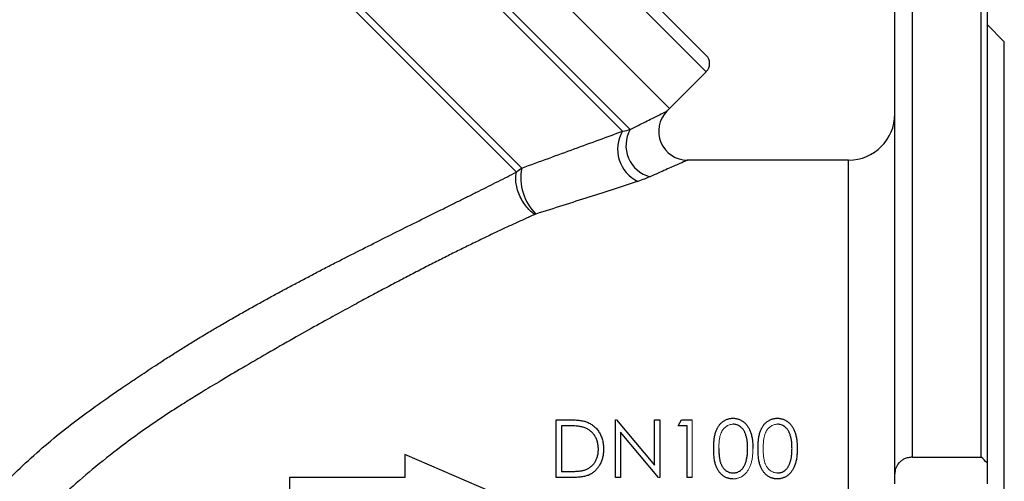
# Model space of a CAD drawing. Header units: millimetres. Extents: x -1742 to -179, y -371 to 715.
# Tile 11 of 16: x -747 to -576, y 120 to 200. Entities that reach past the tile are written whole.
import ezdxf

# ---------------------------------------------------------------- set-up
doc = ezdxf.new("R2010")
doc.units = ezdxf.units.MM

msp = doc.modelspace()

# ---------------------------------------------------------------- linework, layer by layer
at = {"color": 0, "linetype": 'Continuous', "lineweight": 25}
for p, q in [((-592.44, 227.84), (-592.44, 123.84)), ((-580.44, 123.84), (-580.44, 227.84)), ((-579.44, 226.84), (-579.44, 122.89)), ((-658.73, 224.09), (-628.13, 193.5)), ((-595.44, 120.96), (-595.44, 224.84)), ((-628.13, 190.67), (-659.55, 222.09)), ((-677.93, 217.25), (-641.33, 180.64)), ((-642.66, 180.35), (-678.77, 216.46)), ((-634.5, 184.31), (-665.92, 215.73)), ((-661.05, 173.27), (-691.2, 203.43)), ((-690.4, 204.24), (-660.13, 173.97)), ((-576.44, 195.84), (-579.44, 198.84)), ((-576.44, 117.84), (-576.44, 195.84)), ((-634.5, 184.31), (-628.13, 190.67)), ((-634.97, 183.84), (-634.5, 184.31)), ((-603.44, 175.34), (-631.4, 175.34)), ((-603.44, 117.84), (-603.44, 175.34)), ((-654.16, 120.34), (-654.16, 130.34)), ((-654.16, 130.34), (-652.14, 130.34)), ((-643.91, 120.34), (-643.91, 130.34)), ((-643.72, 130.34), (-637.11, 122.47)), ((-637.11, 122.47), (-637.11, 130.34)), ((-637.11, 130.34), (-636.21, 130.34)), ((-636.21, 130.34), (-636.21, 120.34)), ((-633.01, 129.31), (-632.42, 130.34)), ((-632.42, 130.34), (-630.57, 130.34)), ((-652.56, 129.31), (-653.26, 129.31)), ((-653.26, 129.31), (-653.26, 121.37)), ((-636.42, 120.34), (-643.01, 128.19)), ((-643.01, 128.19), (-643.01, 120.34)), ((-631.47, 129.31), (-633.01, 129.31)), ((-631.47, 120.34), (-631.47, 129.31)), ((-680.44, 124.34), (-680.44, 120.34)), ((-665.44, 117.84), (-680.44, 124.34)), ((-592.44, 123.84), (-580.44, 123.84)), ((-653.26, 121.37), (-652.12, 121.37)), ((-579.44, 122.89), (-579.44, 119.25)), ((-680.44, 120.34), (-700.44, 120.34)), ((-700.44, 120.34), (-700.44, 115.34)), ((-651.06, 120.34), (-654.16, 120.34)), ((-643.01, 120.34), (-643.91, 120.34)), ((-630.57, 120.34), (-631.47, 120.34)), ((-595.44, 119.25), (-595.44, 120.96))]:
    msp.add_line(p, q, dxfattribs=at)
at = {"color": 0, "linetype": 'Continuous', "lineweight": 18}
for p, q in [((-634.5, 184.31), (-665.92, 215.73)), ((-643.91, 130.34), (-643.72, 130.34)), ((-630.57, 130.34), (-630.57, 120.34)), ((-636.21, 120.34), (-636.42, 120.34))]:
    msp.add_line(p, q, dxfattribs=at)
at = {"color": 0, "linetype": 'Continuous', "lineweight": 25}
for centre, radius, start, end in [((-629.55, 192.09), 2, 315, 45), ((-631.39, 180.34), 5, 135.6536, 269.9563), ((-603.44, 183.34), 8, 270, 0), ((-637.38, 177.22), 6.14, 149.2564, 244.8217), ((-636.5, 177.86), 5.57, 150.021, 255.4871), ((-651.49, 172.25), 8.81, 168.7359, 225.2858)]:
    msp.add_arc(centre, radius, start, end, dxfattribs=at)
for points, knots in [([(-641.33, 180.64), (-640.41, 181.11), (-638.57, 182.04), (-636.56, 183.05), (-635.35, 183.66), (-634.83, 183.92), (-634.96, 183.86), (-634.98, 183.85)], [0, 0, 0, 0, 0.256336, 0.517905, 0.739845, 0.968658, 1, 1, 1, 1]), ([(-660.13, 173.97), (-657.02, 175.1), (-653.97, 176.21), (-649.56, 177.82), (-648.12, 178.35), (-645.32, 179.37), (-643.96, 179.87), (-642.66, 180.35)], [0, 0, 0, 0, 0.5, 0.5, 0.75, 0.75, 1, 1, 1, 1]), ([(-631.4, 175.34), (-631.4, 175.34), (-631.39, 175.34), (-631.77, 175.17), (-633.04, 174.61), (-635.07, 173.72), (-636.95, 172.88), (-637.9, 172.46)], [0, 0, 0, 0, 0.031219, 0.252576, 0.481428, 0.737645, 1, 1, 1, 1]), ([(-769.81, 79.2), (-769.77, 79.41), (-769.71, 79.82), (-769.61, 80.44), (-769.51, 81.07), (-769.4, 81.7), (-769.28, 82.33), (-769.15, 82.96), (-769.02, 83.6), (-768.89, 84.24), (-768.74, 84.89), (-768.59, 85.54), (-768.43, 86.19), (-768.27, 86.84), (-768.1, 87.49), (-767.77, 88.71), (-767.24, 90.5), (-766.46, 92.87), (-765.58, 95.22), (-764.31, 98.31), (-762.5, 102.09), (-759.97, 106.53), (-757.05, 110.86), (-752.91, 116.15), (-747.07, 122.28), (-740.83, 127.61), (-735.55, 131.61), (-732.21, 134), (-729.23, 136.04), (-726.65, 137.78), (-724.21, 139.39), (-722.02, 140.82), (-720.16, 142.01), (-718.27, 143.18), (-716.37, 144.35), (-714.45, 145.5), (-712.51, 146.65), (-710.56, 147.78), (-708.59, 148.9), (-706.6, 150.02), (-704.59, 151.13), (-702.57, 152.23), (-700.54, 153.32), (-698.49, 154.41), (-696.43, 155.49), (-694.36, 156.57), (-691.63, 157.98), (-688.27, 159.69), (-684.3, 161.68), (-680.36, 163.64), (-677.15, 165.23), (-674.65, 166.47), (-672.84, 167.37), (-671.07, 168.25), (-669.32, 169.12), (-667.6, 169.97), (-665.92, 170.81), (-664.26, 171.65), (-662.64, 172.46), (-661.58, 173.01), (-661.05, 173.27)], [0, 0, 0, 0, 0.0048, 0.009593, 0.014381, 0.019165, 0.023945, 0.028722, 0.033498, 0.038272, 0.043046, 0.04782, 0.052596, 0.057374, 0.062156, 0.066941, 0.084024, 0.101014, 0.117952, 0.134878, 0.167601, 0.200517, 0.23391, 0.268052, 0.328906, 0.394871, 0.424293, 0.455889, 0.473751, 0.493753, 0.515897, 0.530066, 0.544322, 0.558668, 0.573107, 0.587641, 0.602271, 0.617001, 0.631833, 0.646768, 0.66181, 0.676959, 0.692219, 0.707591, 0.723077, 0.738679, 0.754399, 0.784724, 0.814994, 0.845225, 0.875431, 0.889811, 0.904053, 0.918158, 0.932127, 0.945962, 0.959666, 0.973239, 0.986683, 1, 1, 1, 1]), ([(-657.88, 165.92), (-658.1, 166.06), (-658.33, 166.23), (-658.81, 166.66), (-659.05, 166.91), (-659.52, 167.48), (-659.75, 167.8), (-660.18, 168.5), (-660.37, 168.87), (-660.7, 169.64), (-660.84, 170.03), (-661.05, 170.8), (-661.12, 171.17), (-661.19, 171.87), (-661.2, 172.2), (-661.16, 172.78), (-661.11, 173.05), (-661.05, 173.27)], [0, 0, 0, 0, 0.125, 0.125, 0.25, 0.25, 0.375, 0.375, 0.5, 0.5, 0.625, 0.625, 0.75, 0.75, 0.875, 0.875, 1, 1, 1, 1]), ([(-639.99, 171.66), (-641.32, 171.23), (-642.7, 170.78), (-645.54, 169.87), (-647, 169.4), (-651.47, 167.97), (-654.54, 166.99), (-657.69, 165.99)], [0, 0, 0, 0, 0.25, 0.25, 0.5, 0.5, 1, 1, 1, 1]), ([(-657.88, 165.92), (-658.18, 165.79), (-658.78, 165.52), (-659.68, 165.11), (-660.61, 164.69), (-661.55, 164.26), (-662.51, 163.81), (-663.48, 163.36), (-664.46, 162.9), (-665.47, 162.42), (-666.49, 161.93), (-667.52, 161.43), (-668.57, 160.92), (-669.64, 160.4), (-670.72, 159.87), (-671.82, 159.32), (-672.93, 158.77), (-674.06, 158.2), (-675.2, 157.62), (-676.36, 157.03), (-677.54, 156.42), (-678.73, 155.81), (-679.94, 155.18), (-681.16, 154.54), (-682.4, 153.89), (-683.65, 153.23), (-684.92, 152.55), (-686.21, 151.86), (-687.51, 151.17), (-689.45, 150.12), (-692.17, 148.64), (-695.81, 146.63), (-699.9, 144.34), (-704.22, 141.87), (-708.41, 139.44), (-712.1, 137.24), (-715.15, 135.4), (-717.56, 133.92), (-720.1, 132.34), (-722.97, 130.47), (-726.34, 128.13), (-730.24, 125.25), (-734.52, 121.86), (-739.09, 117.87), (-743.19, 113.86), (-746.93, 109.62), (-750.12, 105.25), (-752.74, 100.6), (-754.63, 95.82), (-755.51, 92.27), (-755.89, 90.03), (-756.03, 89.06), (-756.15, 88.06), (-756.25, 87.04), (-756.34, 85.99), (-756.4, 84.93), (-756.45, 83.84), (-756.48, 82.73), (-756.48, 82), (-756.48, 81.62)], [0, 0, 0, 0, 0.007995, 0.016099, 0.024311, 0.032632, 0.041062, 0.049601, 0.058249, 0.067007, 0.075875, 0.084853, 0.09394, 0.103137, 0.112445, 0.121863, 0.131391, 0.14103, 0.15078, 0.16064, 0.170611, 0.180693, 0.190886, 0.201191, 0.211606, 0.222133, 0.232772, 0.243522, 0.254383, 0.265356, 0.292003, 0.3222, 0.355947, 0.393246, 0.428996, 0.459455, 0.484624, 0.504502, 0.519089, 0.547861, 0.576553, 0.605185, 0.64974, 0.690593, 0.731837, 0.769268, 0.808758, 0.845787, 0.883027, 0.921606, 0.929104, 0.936897, 0.94499, 0.953386, 0.962087, 0.971097, 0.980418, 0.990051, 1, 1, 1, 1]), ([(-652.14, 130.34), (-651.97, 130.34), (-651.63, 130.34), (-651.14, 130.32), (-650.68, 130.29), (-650.27, 130.25), (-649.89, 130.2), (-649.55, 130.14), (-649.24, 130.07), (-649.06, 130.01), (-648.97, 129.98)], [0, 0, 0, 0, 0.164289, 0.317406, 0.458844, 0.589367, 0.707831, 0.81577, 0.91288, 1, 1, 1, 1]), ([(-648.97, 129.98), (-648.85, 129.93), (-648.63, 129.85), (-648.3, 129.68), (-647.99, 129.5), (-647.7, 129.29), (-647.44, 129.05), (-647.19, 128.8), (-646.96, 128.52), (-646.75, 128.21), (-646.56, 127.89), (-646.4, 127.55), (-646.26, 127.2), (-646.15, 126.83), (-646.06, 126.45), (-646, 126.05), (-645.96, 125.64), (-645.96, 125.36), (-645.96, 125.21)], [0, 0, 0, 0, 0.061545, 0.121694, 0.181155, 0.239875, 0.298702, 0.357647, 0.417605, 0.478494, 0.540407, 0.602345, 0.665004, 0.728559, 0.793651, 0.860534, 0.929236, 1, 1, 1, 1]), ([(-626.85, 125.34), (-626.85, 125.5), (-626.85, 125.81), (-626.83, 126.26), (-626.8, 126.69), (-626.75, 127.08), (-626.7, 127.45), (-626.62, 127.79), (-626.54, 128.11), (-626.44, 128.39), (-626.33, 128.66), (-626.2, 128.91), (-626.07, 129.13), (-625.93, 129.35), (-625.77, 129.55), (-625.61, 129.73), (-625.43, 129.89), (-625.24, 130.04), (-625.04, 130.17), (-624.84, 130.28), (-624.63, 130.38), (-624.42, 130.46), (-624.2, 130.52), (-623.98, 130.56), (-623.75, 130.59), (-623.59, 130.59), (-623.51, 130.6)], [0, 0, 0, 0, 0.068595, 0.133246, 0.194313, 0.251279, 0.304513, 0.354235, 0.400481, 0.443411, 0.484015, 0.523252, 0.561042, 0.5979, 0.633518, 0.668314, 0.702496, 0.736685, 0.770293, 0.803437, 0.835913, 0.86846, 0.900847, 0.933467, 0.966258, 1, 1, 1, 1]), ([(-623.51, 130.6), (-623.43, 130.59), (-623.27, 130.59), (-623.04, 130.56), (-622.81, 130.52), (-622.59, 130.46), (-622.37, 130.38), (-622.16, 130.28), (-621.95, 130.17), (-621.76, 130.04), (-621.56, 129.89), (-621.38, 129.72), (-621.21, 129.53), (-621.05, 129.33), (-620.9, 129.11), (-620.76, 128.88), (-620.63, 128.62), (-620.51, 128.35), (-620.41, 128.05), (-620.31, 127.74), (-620.23, 127.39), (-620.17, 127.03), (-620.12, 126.64), (-620.08, 126.23), (-620.06, 125.79), (-620.06, 125.49), (-620.06, 125.34)], [0, 0, 0, 0, 0.033788, 0.067194, 0.099862, 0.132567, 0.165151, 0.197913, 0.231319, 0.265083, 0.299255, 0.334399, 0.369943, 0.406284, 0.444064, 0.482998, 0.523354, 0.565537, 0.609613, 0.656391, 0.705885, 0.758325, 0.813832, 0.872795, 0.934722, 1, 1, 1, 1]), ([(-619.16, 125.34), (-619.16, 125.5), (-619.16, 125.81), (-619.14, 126.26), (-619.11, 126.69), (-619.06, 127.08), (-619, 127.45), (-618.93, 127.79), (-618.84, 128.11), (-618.74, 128.39), (-618.63, 128.66), (-618.51, 128.91), (-618.38, 129.13), (-618.23, 129.35), (-618.08, 129.55), (-617.91, 129.73), (-617.74, 129.89), (-617.55, 130.04), (-617.35, 130.17), (-617.15, 130.28), (-616.94, 130.38), (-616.73, 130.46), (-616.51, 130.52), (-616.28, 130.56), (-616.05, 130.59), (-615.9, 130.59), (-615.82, 130.6)], [0, 0, 0, 0, 0.068595, 0.133246, 0.194313, 0.251279, 0.304513, 0.354235, 0.400481, 0.443411, 0.484015, 0.523252, 0.561042, 0.5979, 0.633518, 0.668314, 0.702496, 0.736685, 0.770293, 0.803437, 0.835913, 0.86846, 0.900847, 0.933467, 0.966258, 1, 1, 1, 1]), ([(-615.82, 130.6), (-615.74, 130.59), (-615.58, 130.59), (-615.35, 130.56), (-615.12, 130.52), (-614.9, 130.46), (-614.68, 130.38), (-614.47, 130.28), (-614.26, 130.17), (-614.06, 130.04), (-613.87, 129.89), (-613.69, 129.72), (-613.52, 129.53), (-613.36, 129.33), (-613.21, 129.11), (-613.07, 128.88), (-612.94, 128.62), (-612.82, 128.35), (-612.71, 128.05), (-612.62, 127.74), (-612.54, 127.39), (-612.48, 127.03), (-612.43, 126.64), (-612.39, 126.23), (-612.37, 125.79), (-612.37, 125.49), (-612.37, 125.34)], [0, 0, 0, 0, 0.033788, 0.067194, 0.099862, 0.132567, 0.165151, 0.197913, 0.231319, 0.265083, 0.299255, 0.334399, 0.369943, 0.406284, 0.444064, 0.482998, 0.523354, 0.565537, 0.609613, 0.656391, 0.705885, 0.758325, 0.813832, 0.872795, 0.934722, 1, 1, 1, 1]), ([(-649.49, 129.03), (-649.57, 129.06), (-649.75, 129.11), (-650.04, 129.16), (-650.37, 129.21), (-650.73, 129.25), (-651.14, 129.28), (-651.58, 129.3), (-652.06, 129.31), (-652.39, 129.31), (-652.56, 129.31)], [0, 0, 0, 0, 0.084319, 0.179285, 0.286583, 0.405111, 0.535593, 0.67819, 0.832976, 1, 1, 1, 1]), ([(-646.85, 125.22), (-646.86, 125.33), (-646.86, 125.56), (-646.89, 125.9), (-646.95, 126.22), (-647.02, 126.53), (-647.12, 126.83), (-647.24, 127.12), (-647.38, 127.39), (-647.55, 127.65), (-647.73, 127.89), (-647.93, 128.12), (-648.15, 128.32), (-648.38, 128.51), (-648.63, 128.67), (-648.9, 128.81), (-649.19, 128.93), (-649.39, 129), (-649.49, 129.03)], [0, 0, 0, 0, 0.070151, 0.137813, 0.203226, 0.267174, 0.330024, 0.391794, 0.453084, 0.514334, 0.575, 0.634865, 0.694116, 0.753442, 0.813126, 0.87408, 0.936007, 1, 1, 1, 1]), ([(-620.96, 125.34), (-620.96, 125.46), (-620.96, 125.69), (-620.97, 126.04), (-621, 126.37), (-621.04, 126.68), (-621.09, 126.97), (-621.14, 127.25), (-621.21, 127.51), (-621.29, 127.75), (-621.38, 127.98), (-621.47, 128.19), (-621.58, 128.39), (-621.69, 128.57), (-621.81, 128.74), (-621.94, 128.88), (-622.08, 129.02), (-622.27, 129.17), (-622.52, 129.33), (-622.83, 129.47), (-623.15, 129.55), (-623.37, 129.56), (-623.48, 129.57)], [0, 0, 0, 0, 0.065681, 0.128486, 0.188175, 0.245106, 0.299448, 0.350823, 0.399942, 0.446672, 0.491255, 0.533376, 0.573853, 0.612526, 0.649597, 0.685532, 0.720106, 0.753838, 0.818925, 0.880493, 0.940311, 1, 1, 1, 1]), ([(-613.26, 125.34), (-613.27, 125.46), (-613.27, 125.69), (-613.28, 126.04), (-613.31, 126.37), (-613.34, 126.68), (-613.39, 126.97), (-613.45, 127.25), (-613.52, 127.51), (-613.6, 127.75), (-613.69, 127.98), (-613.78, 128.19), (-613.89, 128.39), (-614, 128.57), (-614.12, 128.74), (-614.25, 128.88), (-614.38, 129.02), (-614.58, 129.17), (-614.83, 129.33), (-615.14, 129.47), (-615.46, 129.55), (-615.68, 129.56), (-615.79, 129.57)], [0, 0, 0, 0, 0.065681, 0.128486, 0.188175, 0.245106, 0.299448, 0.350823, 0.399942, 0.446672, 0.491255, 0.533376, 0.573853, 0.612526, 0.649597, 0.685532, 0.720106, 0.753838, 0.818925, 0.880493, 0.940311, 1, 1, 1, 1]), ([(-645.96, 125.21), (-645.96, 125.09), (-645.96, 124.85), (-645.99, 124.49), (-646.04, 124.14), (-646.11, 123.8), (-646.2, 123.48), (-646.31, 123.16), (-646.44, 122.86), (-646.59, 122.57), (-646.75, 122.29), (-646.92, 122.04), (-647.11, 121.8), (-647.31, 121.58), (-647.52, 121.37), (-647.75, 121.19), (-647.98, 121.03), (-648.23, 120.88), (-648.5, 120.75), (-648.79, 120.64), (-649.11, 120.55), (-649.45, 120.47), (-649.82, 120.41), (-650.21, 120.37), (-650.63, 120.34), (-650.92, 120.34), (-651.06, 120.34)], [0, 0, 0, 0, 0.046081, 0.090807, 0.134295, 0.177024, 0.218823, 0.260244, 0.30108, 0.341614, 0.381583, 0.42012, 0.458075, 0.494738, 0.531195, 0.566934, 0.602713, 0.638327, 0.674853, 0.713467, 0.754442, 0.797815, 0.843989, 0.893072, 0.944963, 1, 1, 1, 1]), ([(-649.26, 121.62), (-649.17, 121.65), (-648.99, 121.72), (-648.73, 121.83), (-648.48, 121.97), (-648.26, 122.12), (-648.04, 122.29), (-647.84, 122.48), (-647.66, 122.69), (-647.49, 122.92), (-647.34, 123.16), (-647.21, 123.42), (-647.1, 123.68), (-647.01, 123.96), (-646.94, 124.26), (-646.89, 124.57), (-646.86, 124.89), (-646.86, 125.1), (-646.85, 125.22)], [0, 0, 0, 0, 0.0624145, 0.1233382, 0.1831245, 0.241783, 0.3005789, 0.3596801, 0.4188816, 0.4795307, 0.5408505, 0.6023034, 0.6644632, 0.7278057, 0.7928948, 0.8596723, 0.9284644, 1, 1, 1, 1]), ([(-623.51, 120.08), (-623.59, 120.08), (-623.75, 120.09), (-623.98, 120.11), (-624.2, 120.16), (-624.42, 120.22), (-624.63, 120.29), (-624.84, 120.39), (-625.04, 120.5), (-625.23, 120.63), (-625.42, 120.78), (-625.6, 120.94), (-625.76, 121.12), (-625.91, 121.32), (-626.06, 121.53), (-626.19, 121.77), (-626.32, 122.01), (-626.43, 122.28), (-626.53, 122.57), (-626.62, 122.88), (-626.69, 123.23), (-626.75, 123.6), (-626.8, 123.99), (-626.83, 124.42), (-626.85, 124.87), (-626.85, 125.18), (-626.85, 125.34)], [0, 0, 0, 0, 0.033787, 0.066622, 0.099285, 0.131361, 0.163585, 0.196104, 0.228902, 0.262158, 0.295991, 0.330218, 0.36506, 0.400951, 0.43762, 0.475708, 0.515381, 0.556414, 0.599765, 0.646424, 0.696431, 0.749782, 0.806573, 0.867436, 0.931887, 1, 1, 1, 1]), ([(-625.96, 125.34), (-625.96, 125.21), (-625.96, 124.95), (-625.94, 124.57), (-625.91, 124.22), (-625.88, 123.89), (-625.84, 123.59), (-625.79, 123.32), (-625.73, 123.06), (-625.65, 122.84), (-625.57, 122.63), (-625.48, 122.44), (-625.38, 122.26), (-625.27, 122.09), (-625.16, 121.93), (-625.03, 121.79), (-624.89, 121.66), (-624.7, 121.51), (-624.45, 121.35), (-624.14, 121.21), (-623.81, 121.13), (-623.59, 121.11), (-623.48, 121.11)], [0, 0, 0, 0, 0.072951, 0.141584, 0.205926, 0.265301, 0.320597, 0.371817, 0.41879, 0.461699, 0.502134, 0.540804, 0.578181, 0.614297, 0.649678, 0.684299, 0.718359, 0.752081, 0.817652, 0.879722, 0.939966, 1, 1, 1, 1]), ([(-621.34, 122.83), (-621.31, 122.91), (-621.24, 123.1), (-621.17, 123.38), (-621.1, 123.67), (-621.05, 123.98), (-621.01, 124.3), (-620.98, 124.63), (-620.96, 124.98), (-620.96, 125.22), (-620.96, 125.34)], [0, 0, 0, 0, 0.110588, 0.224542, 0.342503, 0.464324, 0.590756, 0.722227, 0.858843, 1, 1, 1, 1]), ([(-615.82, 120.08), (-615.9, 120.08), (-616.05, 120.09), (-616.28, 120.11), (-616.51, 120.16), (-616.72, 120.22), (-616.94, 120.29), (-617.14, 120.39), (-617.35, 120.5), (-617.54, 120.63), (-617.73, 120.78), (-617.9, 120.94), (-618.07, 121.12), (-618.22, 121.32), (-618.37, 121.53), (-618.5, 121.77), (-618.62, 122.01), (-618.74, 122.28), (-618.84, 122.57), (-618.93, 122.88), (-619, 123.23), (-619.06, 123.6), (-619.11, 123.99), (-619.14, 124.42), (-619.16, 124.87), (-619.16, 125.18), (-619.16, 125.34)], [0, 0, 0, 0, 0.033787, 0.066622, 0.099285, 0.131361, 0.163585, 0.196104, 0.228902, 0.262158, 0.295991, 0.330218, 0.36506, 0.400951, 0.43762, 0.475708, 0.515381, 0.556414, 0.599765, 0.646424, 0.696431, 0.749782, 0.806573, 0.867436, 0.931887, 1, 1, 1, 1]), ([(-612.37, 125.34), (-612.37, 125.18), (-612.37, 124.88), (-612.39, 124.45), (-612.43, 124.04), (-612.47, 123.65), (-612.54, 123.29), (-612.62, 122.95), (-612.71, 122.63), (-612.81, 122.34), (-612.93, 122.07), (-613.06, 121.81), (-613.2, 121.58), (-613.35, 121.36), (-613.51, 121.15), (-613.68, 120.97), (-613.86, 120.8), (-614.06, 120.65), (-614.26, 120.52), (-614.46, 120.4), (-614.68, 120.3), (-614.89, 120.22), (-615.12, 120.16), (-615.35, 120.12), (-615.58, 120.09), (-615.74, 120.08), (-615.82, 120.08)], [0, 0, 0, 0, 0.065063, 0.126773, 0.185516, 0.240765, 0.29298, 0.34225, 0.388919, 0.432776, 0.474628, 0.514775, 0.553606, 0.591426, 0.628028, 0.663804, 0.698984, 0.733591, 0.767628, 0.801208, 0.834264, 0.866981, 0.89972, 0.932702, 0.966176, 1, 1, 1, 1]), ([(-613.64, 122.83), (-613.61, 122.91), (-613.55, 123.1), (-613.47, 123.38), (-613.41, 123.67), (-613.35, 123.98), (-613.32, 124.3), (-613.29, 124.63), (-613.27, 124.98), (-613.27, 125.22), (-613.26, 125.34)], [0, 0, 0, 0, 0.110588, 0.224542, 0.342503, 0.464324, 0.590756, 0.722227, 0.858843, 1, 1, 1, 1]), ([(-592.44, 123.84), (-592.68, 123.84), (-592.91, 123.81), (-593.24, 123.74), (-593.35, 123.71), (-593.56, 123.64), (-593.67, 123.59), (-593.96, 123.46), (-594.14, 123.35), (-594.46, 123.11), (-594.6, 122.98), (-594.97, 122.56), (-595.15, 122.26), (-595.39, 121.62), (-595.44, 121.29), (-595.44, 120.96)], [0, 0, 0, 0, 0.125, 0.125, 0.1875, 0.1875, 0.25, 0.25, 0.375, 0.375, 0.5, 0.5, 0.75, 0.75, 1, 1, 1, 1]), ([(-652.12, 121.37), (-651.95, 121.37), (-651.63, 121.37), (-651.18, 121.38), (-650.76, 121.4), (-650.38, 121.43), (-650.05, 121.46), (-649.75, 121.5), (-649.49, 121.55), (-649.33, 121.6), (-649.26, 121.62)], [0, 0, 0, 0, 0.171901, 0.330628, 0.475549, 0.606746, 0.725024, 0.829742, 0.921323, 1, 1, 1, 1]), ([(-623.48, 121.11), (-623.37, 121.11), (-623.15, 121.12), (-622.83, 121.21), (-622.51, 121.34), (-622.27, 121.5), (-622.08, 121.65), (-621.94, 121.78), (-621.82, 121.92), (-621.7, 122.07), (-621.6, 122.24), (-621.5, 122.42), (-621.41, 122.62), (-621.36, 122.76), (-621.34, 122.83)], [0, 0, 0, 0, 0.112813, 0.225394, 0.339595, 0.459675, 0.521735, 0.583926, 0.648174, 0.713881, 0.781004, 0.851451, 0.924051, 1, 1, 1, 1]), ([(-615.79, 121.11), (-615.68, 121.11), (-615.46, 121.12), (-615.13, 121.21), (-614.82, 121.34), (-614.57, 121.5), (-614.39, 121.65), (-614.25, 121.78), (-614.13, 121.92), (-614.01, 122.07), (-613.91, 122.24), (-613.81, 122.42), (-613.72, 122.62), (-613.67, 122.76), (-613.64, 122.83)], [0, 0, 0, 0, 0.112813, 0.225394, 0.339595, 0.459675, 0.521735, 0.583926, 0.648174, 0.713881, 0.781004, 0.851451, 0.924051, 1, 1, 1, 1])]:
    msp.add_open_spline(points, degree=3, knots=knots, dxfattribs=at)
for points in [[(-642.66, 180.35), (-642.14, 180.45), (-641.71, 180.55), (-641.33, 180.64)], [(-661.05, 173.27), (-660.76, 173.53), (-660.46, 173.76), (-660.13, 173.97)], [(-637.9, 172.46), (-638.51, 172.19), (-639.2, 171.92), (-639.99, 171.66)], [(-657.69, 165.99), (-657.75, 165.97), (-657.82, 165.95), (-657.88, 165.92)], [(-579.44, 122.89), (-579.78, 123.2), (-580.11, 123.52), (-580.44, 123.84)]]:
    msp.add_open_spline(points, degree=3, dxfattribs=at)
at = {"color": 0, "linetype": 'Continuous', "lineweight": 18}
for points, knots in [([(-623.48, 129.57), (-623.59, 129.56), (-623.81, 129.55), (-624.14, 129.47), (-624.45, 129.33), (-624.7, 129.17), (-624.89, 129.02), (-625.03, 128.89), (-625.15, 128.75), (-625.27, 128.59), (-625.38, 128.43), (-625.48, 128.25), (-625.57, 128.05), (-625.65, 127.85), (-625.73, 127.62), (-625.79, 127.37), (-625.84, 127.09), (-625.88, 126.79), (-625.92, 126.46), (-625.94, 126.11), (-625.96, 125.73), (-625.96, 125.47), (-625.96, 125.34)], [0, 0, 0, 0, 0.060387, 0.120883, 0.182755, 0.247811, 0.281299, 0.315088, 0.349702, 0.384857, 0.420966, 0.458511, 0.497175, 0.537602, 0.580503, 0.627468, 0.678388, 0.733983, 0.793747, 0.857714, 0.926698, 1, 1, 1, 1]), ([(-615.79, 129.57), (-615.9, 129.56), (-616.12, 129.55), (-616.45, 129.47), (-616.76, 129.33), (-617.01, 129.17), (-617.2, 129.02), (-617.34, 128.89), (-617.46, 128.75), (-617.58, 128.59), (-617.69, 128.43), (-617.79, 128.25), (-617.88, 128.05), (-617.96, 127.85), (-618.03, 127.62), (-618.09, 127.37), (-618.15, 127.09), (-618.19, 126.79), (-618.22, 126.46), (-618.25, 126.11), (-618.26, 125.73), (-618.26, 125.47), (-618.26, 125.34)], [0, 0, 0, 0, 0.060387, 0.120883, 0.182755, 0.247811, 0.281299, 0.315088, 0.349702, 0.384857, 0.420966, 0.458511, 0.497175, 0.537602, 0.580503, 0.627468, 0.678388, 0.733983, 0.793747, 0.857714, 0.926698, 1, 1, 1, 1]), ([(-620.06, 125.34), (-620.06, 125.18), (-620.06, 124.88), (-620.08, 124.45), (-620.12, 124.04), (-620.17, 123.65), (-620.23, 123.29), (-620.31, 122.95), (-620.4, 122.63), (-620.51, 122.34), (-620.62, 122.07), (-620.75, 121.81), (-620.89, 121.58), (-621.04, 121.36), (-621.2, 121.15), (-621.37, 120.97), (-621.56, 120.8), (-621.75, 120.65), (-621.95, 120.52), (-622.16, 120.4), (-622.37, 120.3), (-622.59, 120.22), (-622.81, 120.16), (-623.04, 120.12), (-623.27, 120.09), (-623.43, 120.08), (-623.51, 120.08)], [0, 0, 0, 0, 0.065063, 0.126773, 0.185516, 0.240765, 0.29298, 0.34225, 0.388919, 0.432776, 0.474628, 0.514775, 0.553606, 0.591426, 0.628028, 0.663804, 0.698984, 0.733591, 0.767628, 0.801208, 0.834264, 0.866981, 0.89972, 0.932702, 0.966176, 1, 1, 1, 1]), ([(-618.26, 125.34), (-618.26, 125.21), (-618.26, 124.95), (-618.25, 124.57), (-618.22, 124.22), (-618.19, 123.89), (-618.15, 123.59), (-618.1, 123.32), (-618.03, 123.06), (-617.96, 122.84), (-617.88, 122.63), (-617.79, 122.44), (-617.69, 122.26), (-617.58, 122.09), (-617.46, 121.93), (-617.34, 121.79), (-617.2, 121.66), (-617.01, 121.51), (-616.76, 121.35), (-616.44, 121.21), (-616.12, 121.13), (-615.9, 121.11), (-615.79, 121.11)], [0, 0, 0, 0, 0.072951, 0.141584, 0.205926, 0.265301, 0.320597, 0.371817, 0.41879, 0.461699, 0.502134, 0.540804, 0.578181, 0.614297, 0.649678, 0.684299, 0.718359, 0.752081, 0.817652, 0.879722, 0.939966, 1, 1, 1, 1])]:
    msp.add_open_spline(points, degree=3, knots=knots, dxfattribs=at)

doc.saveas('drawing.dxf')
